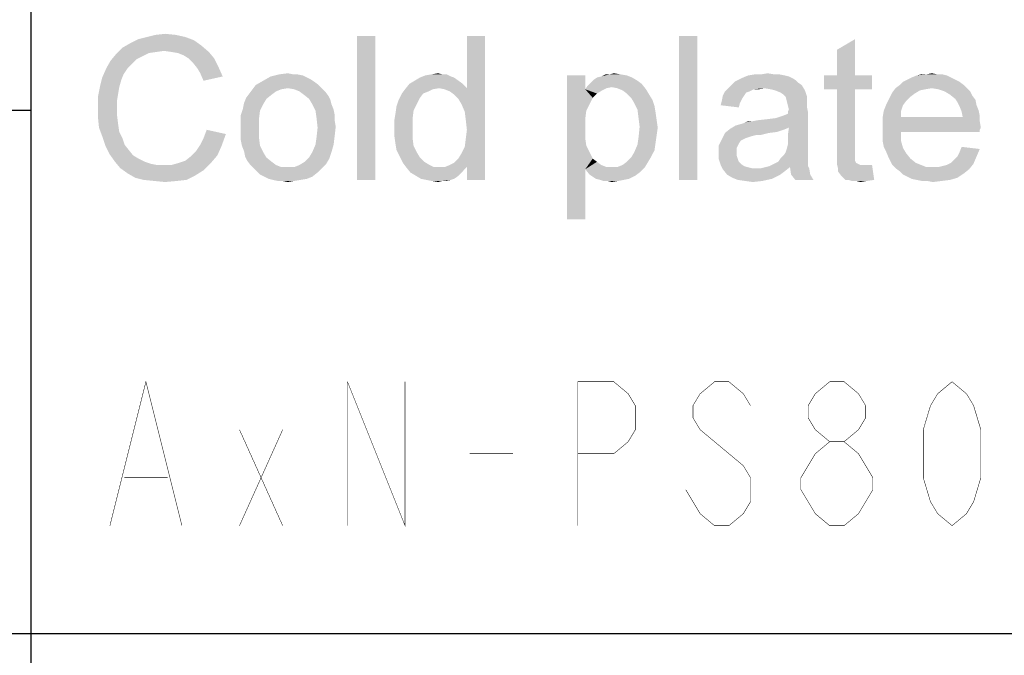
# Paper-space layout '61767N-2-A-2_1_2' of a CAD drawing. Header units: millimetres. Extents: x 0 to 594, y 1 to 420.
# Tile 61 of 83: x 515 to 535, y 40 to 54. Entities that reach past the tile are written whole.
import ezdxf

# ---------------------------------------------------------------- set-up
doc = ezdxf.new("R2010")
doc.units = ezdxf.units.MM
doc.header["$LTSCALE"] = 32.67
doc.layers.add('61767N-2-A-2_DXF_FORMAT', color=7, linetype='CONTINUOUS')
doc.layers.add('DETAIL', color=7, linetype='CONTINUOUS')

psp = doc.layouts.new('61767N-2-A-2_1_2')

# ---------------------------------------------------------------- linework, layer by layer
at = {"layer": '61767N-2-A-2_DXF_FORMAT', "color": 2, "linetype": 'Continuous'}
for p, q in [((515, 80.662), (515, 10)), ((409, 51.662), (515, 51.662)), ((409, 40.75), (584, 40.75))]:
    psp.add_line(p, q, dxfattribs=at)
at = {"layer": 'DETAIL', "color": 2, "linetype": 'Continuous', "const_width": 0.01}
for points in [[(516.65, 43), (517.4, 46), (518.15, 43)], [(521.6, 43), (521.6, 46), (522.8, 43), (522.8, 46)], [(526.4, 43), (526.4, 46), (527.15, 46), (527.45, 45.75), (527.6, 45.5), (527.6, 45), (527.45, 44.75), (527.15, 44.5), (526.4, 44.5)], [(530, 45.5), (529.85, 45.75), (529.55, 46), (529.25, 46), (528.95, 45.75), (528.8, 45.5), (528.8, 45.25), (528.95, 45), (529.25, 44.75), (529.55, 44.5), (529.85, 44.25), (530, 44), (530, 43.5), (529.85, 43.25), (529.55, 43), (529.25, 43), (528.95, 43.25), (528.8, 43.5), (528.65, 43.75)], [(531.65, 44.75), (531.35, 45), (531.2, 45.25), (531.2, 45.5), (531.35, 45.75), (531.65, 46), (531.95, 46), (532.25, 45.75), (532.4, 45.5), (532.4, 45.25), (532.25, 45), (531.95, 44.75)], [(534.2, 43), (533.9, 43.25), (533.75, 43.5), (533.6, 44), (533.6, 45), (533.75, 45.5), (533.9, 45.75), (534.2, 46), (534.5, 45.75), (534.65, 45.5), (534.8, 45), (534.8, 44), (534.65, 43.5), (534.5, 43.25), (534.2, 43)], [(519.35, 45), (520.25, 43)], [(519.35, 43), (520.25, 45)], [(531.65, 43), (531.35, 43.25), (531.2, 43.5), (531.05, 43.75), (531.05, 44), (531.2, 44.25), (531.35, 44.5), (531.65, 44.75), (531.95, 44.75), (532.25, 44.5), (532.4, 44.25), (532.55, 44), (532.55, 43.75), (532.4, 43.5), (532.25, 43.25), (531.95, 43), (531.65, 43)], [(524.15, 44.5), (525.05, 44.5)], [(516.95, 44), (517.85, 44)]]:
    psp.add_lwpolyline(points, dxfattribs=at)
at = {"layer": 'DETAIL', "color": 2, "linetype": 'Continuous'}
for points in [[(518.2222, 53.1838), (517.2444, 53.1393), (517.4222, 53.1838)], [(517.2444, 53.1393), (518.2222, 53.1838), (518.4, 53.1171)], [(518.0222, 53.2282), (517.4222, 53.1838), (517.6, 53.2282)], [(517.4222, 53.1838), (518.0222, 53.2282), (518.2222, 53.1838)], [(517.6, 53.2282), (517.8, 53.2504), (518.0222, 53.2282)], [(522.1778, 53.206), (521.8, 50.206), (521.8, 53.206)], [(521.8, 50.206), (522.1778, 53.206), (522.1778, 50.206)], [(523.9778, 51.7838), (524.0889, 52.1171), (524.4667, 53.206)], [(524.0444, 51.6282), (523.9778, 51.7838), (524.4667, 53.206)], [(524.0667, 51.4504), (524.0444, 51.6282), (524.4667, 53.206)], [(524.0444, 50.8949), (524.0667, 51.0727), (524.4667, 53.206)], [(524.0889, 50.4727), (524.0444, 50.8949), (524.4667, 53.206)], [(524.0889, 51.2504), (524.0667, 51.4504), (524.4667, 53.206)], [(524.0667, 51.0727), (524.0889, 51.2504), (524.4667, 53.206)], [(524.4667, 53.206), (524.0889, 52.1171), (524.0889, 53.206)], [(524.0889, 50.206), (524.0889, 50.4727), (524.4667, 53.206)], [(524.0889, 50.206), (524.4667, 53.206), (524.4667, 50.206)], [(528.8889, 53.206), (528.5111, 50.206), (528.5111, 53.206)], [(528.5111, 50.206), (528.8889, 53.206), (528.8889, 50.206)], [(517.7778, 52.8949), (516.7778, 52.8282), (516.9111, 52.9616)], [(518.5556, 53.006), (516.9111, 52.9616), (517.0667, 53.0504)], [(517.7778, 52.8949), (516.9111, 52.9616), (518.5556, 53.006)], [(518.4, 53.1171), (517.0667, 53.0504), (517.2444, 53.1393)], [(517.0667, 53.0504), (518.4, 53.1171), (518.5556, 53.006)], [(517.9333, 52.8727), (517.7778, 52.8949), (518.5556, 53.006)], [(517.9333, 52.8727), (518.5556, 53.006), (518.7111, 52.8727)], [(531.8, 52.3838), (531.8, 52.9171), (532.1778, 53.1393)], [(531.8, 52.3838), (532.1778, 53.1393), (532.1778, 52.3838)], [(517.3333, 52.7838), (516.6667, 52.6949), (516.7778, 52.8282)], [(517.3333, 52.7838), (517.2, 52.7171), (516.6667, 52.6949)], [(517.7778, 52.8949), (517.6222, 52.8727), (516.7778, 52.8282)], [(517.6222, 52.8727), (517.4667, 52.8504), (516.7778, 52.8282)], [(516.7778, 52.8282), (517.4667, 52.8504), (517.3333, 52.7838)], [(518.7111, 52.8727), (518.0667, 52.8504), (517.9333, 52.8727)], [(518.1778, 52.806), (518.0667, 52.8504), (518.7111, 52.8727)], [(518.2889, 52.7393), (518.1778, 52.806), (518.7111, 52.8727)], [(518.2889, 52.7393), (518.7111, 52.8727), (518.8222, 52.7393)], [(518.8222, 52.7393), (518.3778, 52.6504), (518.2889, 52.7393)], [(518.3778, 52.6504), (518.8222, 52.7393), (518.9111, 52.5616)], [(517.0222, 52.5393), (516.9333, 52.406), (516.4889, 52.3393)], [(517.0222, 52.5393), (516.4889, 52.3393), (516.5778, 52.5393)], [(517.1111, 52.6282), (516.5778, 52.5393), (516.6667, 52.6949)], [(516.5778, 52.5393), (517.1111, 52.6282), (517.0222, 52.5393)], [(516.6667, 52.6949), (517.2, 52.7171), (517.1111, 52.6282)], [(518.9111, 52.5616), (518.4667, 52.5393), (518.3778, 52.6504)], [(518.5333, 52.4282), (518.4667, 52.5393), (518.9111, 52.5616)], [(518.5333, 52.4282), (518.9111, 52.5616), (519, 52.3616)], [(516.8889, 52.2949), (516.4444, 52.1616), (516.4889, 52.3393)], [(516.4889, 52.3393), (516.9333, 52.406), (516.8889, 52.2949)], [(519, 52.3616), (518.6, 52.2727), (518.5333, 52.4282)], [(520.7556, 52.3393), (519.8444, 52.2727), (520, 52.3616)], [(520.7556, 52.3393), (520.8444, 52.2949), (519.8444, 52.2727)], [(520.5556, 52.406), (520.6667, 52.3838), (520, 52.3616)], [(520.4667, 52.406), (520.5556, 52.406), (520, 52.3616)], [(520.4667, 52.406), (520, 52.3616), (520.1778, 52.406)], [(520, 52.3616), (520.6667, 52.3838), (520.7556, 52.3393)], [(520.1778, 52.406), (520.3556, 52.4282), (520.4667, 52.406)], [(523.8222, 52.3393), (523, 52.2727), (523.1111, 52.3393)], [(523, 52.2727), (523.8222, 52.3393), (523.9778, 52.2282)], [(523.7556, 52.3616), (523.1111, 52.3393), (523.2222, 52.3838)], [(523.1111, 52.3393), (523.7556, 52.3616), (523.8222, 52.3393)], [(523.5778, 52.406), (523.6667, 52.406), (523.2222, 52.3838)], [(523.5778, 52.406), (523.2222, 52.3838), (523.3556, 52.406)], [(523.2222, 52.3838), (523.6667, 52.406), (523.7556, 52.3616)], [(523.3556, 52.406), (523.4889, 52.4282), (523.5778, 52.406)], [(526.5556, 52.3838), (526.5556, 52.0949), (526.1778, 49.3838)], [(526.5556, 52.3838), (526.1778, 49.3838), (526.1778, 52.3838)], [(527.5333, 52.3393), (526.7333, 52.2949), (526.8, 52.3393)], [(526.7333, 52.2949), (527.5333, 52.3393), (527.6444, 52.2727)], [(526.8, 52.3393), (526.8889, 52.3616), (527.4222, 52.3838)], [(526.8, 52.3393), (527.4222, 52.3838), (527.5333, 52.3393)], [(527.2889, 52.406), (527.4222, 52.3838), (526.8889, 52.3616)], [(527.0667, 52.406), (527.2889, 52.406), (526.8889, 52.3616)], [(527.0667, 52.406), (526.8889, 52.3616), (526.9778, 52.406)], [(527.0667, 52.406), (527.1556, 52.4282), (527.2889, 52.406)], [(530.8889, 52.3171), (529.7556, 52.2949), (529.8444, 52.3393)], [(530.7111, 52.3838), (530.8, 52.3616), (529.8444, 52.3393)], [(530.7111, 52.3838), (529.8444, 52.3393), (529.9556, 52.3838)], [(529.8444, 52.3393), (530.8, 52.3616), (530.8889, 52.3171)], [(530.4889, 52.406), (530.6, 52.406), (529.9556, 52.3838)], [(530.2222, 52.406), (530.4889, 52.406), (529.9556, 52.3838)], [(530.2222, 52.406), (529.9556, 52.3838), (530.0889, 52.406)], [(529.9556, 52.3838), (530.6, 52.406), (530.7111, 52.3838)], [(530.2222, 52.406), (530.3556, 52.4282), (530.4889, 52.406)], [(532.1778, 52.3838), (532.5333, 52.3838), (531.5333, 52.0949)], [(531.8, 52.3838), (532.1778, 52.3838), (531.5333, 52.0949)], [(531.8, 52.3838), (531.5333, 52.0949), (531.5333, 52.3838)], [(531.8, 52.0949), (531.5333, 52.0949), (532.5333, 52.3838)], [(532.1778, 52.0949), (531.8, 52.0949), (532.5333, 52.3838)], [(532.1778, 52.0949), (532.5333, 52.3838), (532.5333, 52.0949)], [(534.1778, 52.3393), (533.2667, 52.2949), (533.3556, 52.3393)], [(533.2667, 52.2949), (534.1778, 52.3393), (534.2667, 52.2949)], [(534.0889, 52.3838), (533.3556, 52.3393), (533.4667, 52.3838)], [(533.3556, 52.3393), (534.0889, 52.3838), (534.1778, 52.3393)], [(533.8889, 52.406), (534, 52.406), (533.4667, 52.3838)], [(533.6667, 52.406), (533.8889, 52.406), (533.4667, 52.3838)], [(533.6667, 52.406), (533.4667, 52.3838), (533.5556, 52.406)], [(533.4667, 52.3838), (534, 52.406), (534.0889, 52.3838)], [(533.6667, 52.406), (533.7778, 52.4282), (533.8889, 52.406)], [(516.8444, 52.1393), (516.4, 51.9393), (516.4444, 52.1616)], [(516.8444, 52.1393), (516.8222, 52.006), (516.4, 51.9393)], [(516.4444, 52.1616), (516.8889, 52.2949), (516.8444, 52.1393)], [(521, 52.1838), (520.3556, 52.1171), (519.6222, 52.0949)], [(521, 52.1838), (519.6222, 52.0949), (519.6889, 52.1838)], [(520.9111, 52.2504), (519.6889, 52.1838), (519.8444, 52.2727)], [(519.6889, 52.1838), (520.9111, 52.2504), (521, 52.1838)], [(519.8444, 52.2727), (520.8444, 52.2949), (520.9111, 52.2504)], [(520.3556, 52.1171), (521, 52.1838), (521.0667, 52.1171)], [(523.5111, 52.1171), (522.8, 52.0949), (522.8889, 52.206)], [(523.9778, 52.2282), (522.8889, 52.206), (523, 52.2727)], [(523.5111, 52.1171), (522.8889, 52.206), (523.9778, 52.2282)], [(523.5111, 52.1171), (523.9778, 52.2282), (524.0889, 52.1171)], [(527.1111, 52.1393), (526.5556, 52.0949), (526.6, 52.1616)], [(527.1111, 52.1393), (527, 52.1171), (526.5556, 52.0949)], [(527.7333, 52.206), (526.6, 52.1616), (526.6667, 52.2282)], [(527.1111, 52.1393), (526.6, 52.1616), (527.7333, 52.206)], [(527.6444, 52.2727), (526.6667, 52.2282), (526.7333, 52.2949)], [(526.6667, 52.2282), (527.6444, 52.2727), (527.7333, 52.206)], [(527.2222, 52.1171), (527.1111, 52.1393), (527.7333, 52.206)], [(527.2222, 52.1171), (527.7333, 52.206), (527.8222, 52.0949)], [(531.0667, 52.1838), (529.5333, 52.1171), (529.6, 52.1838)], [(530.2889, 52.1171), (529.5333, 52.1171), (531.0667, 52.1838)], [(531, 52.2282), (529.6, 52.1838), (529.6667, 52.2504)], [(529.6, 52.1838), (531, 52.2282), (531.0667, 52.1838)], [(530.9556, 52.2727), (529.6667, 52.2504), (529.7556, 52.2949)], [(529.6667, 52.2504), (530.9556, 52.2727), (531, 52.2282)], [(529.7556, 52.2949), (530.8889, 52.3171), (530.9556, 52.2727)], [(530.4222, 52.0949), (530.2889, 52.1171), (531.0667, 52.1838)], [(530.5111, 52.0727), (530.4222, 52.0949), (531.0667, 52.1838)], [(530.5111, 52.0727), (531.0667, 52.1838), (531.1333, 52.0727)], [(534.4444, 52.1838), (533.0222, 52.1171), (533.1111, 52.1838)], [(533.7778, 52.1171), (533.0222, 52.1171), (534.4444, 52.1838)], [(534.3556, 52.2504), (533.1111, 52.1838), (533.1778, 52.2504)], [(533.1111, 52.1838), (534.3556, 52.2504), (534.4444, 52.1838)], [(534.2667, 52.2949), (533.1778, 52.2504), (533.2667, 52.2949)], [(533.1778, 52.2504), (534.2667, 52.2949), (534.3556, 52.2504)], [(533.7778, 52.1171), (534.4444, 52.1838), (534.5111, 52.1171)], [(516.4, 51.9393), (516.8222, 52.006), (516.8, 51.8727)], [(516.8, 51.8727), (516.4, 51.7171), (516.4, 51.9393)], [(519.9111, 51.8949), (519.4444, 51.806), (519.4889, 51.9171)], [(520.0222, 51.9838), (519.4889, 51.9171), (519.5556, 52.006)], [(519.4889, 51.9171), (520.0222, 51.9838), (519.9111, 51.8949)], [(520.2222, 52.0949), (520.1111, 52.0504), (519.5556, 52.006)], [(520.2222, 52.0949), (519.5556, 52.006), (519.6222, 52.0949)], [(519.5556, 52.006), (520.1111, 52.0504), (520.0222, 51.9838)], [(519.6222, 52.0949), (520.3556, 52.1171), (520.2222, 52.0949)], [(521.0667, 52.1171), (520.4889, 52.0949), (520.3556, 52.1171)], [(520.6, 52.0504), (520.4889, 52.0949), (521.0667, 52.1171)], [(520.6, 52.0504), (521.0667, 52.1171), (521.1333, 52.0504)], [(521.1333, 52.0504), (520.6889, 51.9838), (520.6, 52.0504)], [(520.6889, 51.9838), (521.1333, 52.0504), (521.2, 51.9616)], [(521.2, 51.9616), (520.8, 51.8949), (520.6889, 51.9838)], [(520.8, 51.8949), (521.2, 51.9616), (521.2444, 51.8727)], [(523.1778, 52.006), (523.1111, 51.9171), (522.6667, 51.8727)], [(523.1778, 52.006), (522.6667, 51.8727), (522.7333, 52.006)], [(522.6667, 51.8727), (523.1111, 51.9171), (523.0444, 51.7838)], [(523.3778, 52.0949), (523.2889, 52.0504), (522.7333, 52.006)], [(523.3778, 52.0949), (522.7333, 52.006), (522.8, 52.0949)], [(522.7333, 52.006), (523.2889, 52.0504), (523.1778, 52.006)], [(522.8, 52.0949), (523.5111, 52.1171), (523.3778, 52.0949)], [(524.0889, 52.1171), (523.6222, 52.0949), (523.5111, 52.1171)], [(523.7333, 52.0504), (523.6222, 52.0949), (524.0889, 52.1171)], [(523.8222, 51.9838), (523.7333, 52.0504), (524.0889, 52.1171)], [(523.9111, 51.8949), (523.8222, 51.9838), (524.0889, 52.1171)], [(523.9778, 51.7838), (523.9111, 51.8949), (524.0889, 52.1171)], [(526.5556, 52.0949), (526.5778, 51.6504), (526.1778, 49.3838)], [(526.5556, 52.0949), (527, 52.1171), (526.9111, 52.0727)], [(526.5556, 52.0949), (526.9111, 52.0727), (526.8, 52.006)], [(526.5556, 52.0949), (526.8, 52.006), (526.7111, 51.9171)], [(526.5556, 52.0949), (526.7111, 51.9171), (526.5778, 51.6504)], [(526.7111, 51.9171), (526.6444, 51.7838), (526.5778, 51.6504)], [(527.8222, 52.0949), (527.3333, 52.0727), (527.2222, 52.1171)], [(527.4222, 52.006), (527.3333, 52.0727), (527.8222, 52.0949)], [(527.4222, 52.006), (527.8222, 52.0949), (527.8889, 51.9838)], [(527.8889, 51.9838), (527.5111, 51.9171), (527.4222, 52.006)], [(527.5111, 51.9171), (527.8889, 51.9838), (527.9556, 51.8727)], [(527.9556, 51.8727), (527.5778, 51.806), (527.5111, 51.9171)], [(529.8667, 51.9616), (529.8222, 51.8949), (529.4, 51.8504)], [(529.8667, 51.9616), (529.4, 51.8504), (529.4222, 51.9616)], [(529.9778, 52.0504), (529.9111, 52.0282), (529.4222, 51.9616)], [(529.9778, 52.0504), (529.4222, 51.9616), (529.4667, 52.0504)], [(529.4222, 51.9616), (529.9111, 52.0282), (529.8667, 51.9616)], [(530.2889, 52.1171), (530.0667, 52.0949), (529.4667, 52.0504)], [(530.2889, 52.1171), (529.4667, 52.0504), (529.5333, 52.1171)], [(529.4667, 52.0504), (530.0667, 52.0949), (529.9778, 52.0504)], [(530.0667, 52.0949), (530.2889, 52.1171), (530.1778, 52.0949)], [(531.1333, 52.0727), (530.6222, 52.0282), (530.5111, 52.0727)], [(530.6889, 51.9838), (530.6222, 52.0282), (531.1333, 52.0727)], [(530.7333, 51.9393), (530.6889, 51.9838), (531.1333, 52.0727)], [(530.7333, 51.9393), (531.1333, 52.0727), (531.1778, 51.9393)], [(531.1778, 51.9393), (530.7556, 51.8504), (530.7333, 51.9393)], [(531.1778, 51.9393), (531.1778, 51.8727), (530.7556, 51.8504)], [(532.1778, 52.0949), (531.8, 50.8282), (531.8, 52.0949)], [(531.8, 50.8282), (532.1778, 52.0949), (532.1778, 50.806)], [(533.3333, 51.9393), (532.8667, 51.8504), (532.9111, 51.9393)], [(532.8667, 51.8504), (533.3333, 51.9393), (533.2444, 51.8504)], [(533.4222, 52.006), (532.9111, 51.9393), (532.9556, 52.0282)], [(532.9111, 51.9393), (533.4222, 52.006), (533.3333, 51.9393)], [(533.7778, 52.1171), (533.6444, 52.0949), (532.9556, 52.0282)], [(533.7778, 52.1171), (532.9556, 52.0282), (533.0222, 52.1171)], [(533.6444, 52.0949), (533.5333, 52.0727), (532.9556, 52.0282)], [(532.9556, 52.0282), (533.5333, 52.0727), (533.4222, 52.006)], [(534.5111, 52.1171), (533.9111, 52.0949), (533.7778, 52.1171)], [(534.0444, 52.0504), (533.9111, 52.0949), (534.5111, 52.1171)], [(534.0444, 52.0504), (534.5111, 52.1171), (534.5778, 52.0504)], [(534.5778, 52.0504), (534.1556, 51.9838), (534.0444, 52.0504)], [(534.1556, 51.9838), (534.5778, 52.0504), (534.6222, 51.9616)], [(534.6222, 51.9616), (534.2667, 51.8949), (534.1556, 51.9838)], [(534.2667, 51.8949), (534.6222, 51.9616), (534.6889, 51.8727)], [(516.4, 51.7171), (516.8, 51.8727), (516.8, 51.7171)], [(516.8, 51.7171), (516.8, 51.5393), (516.4, 51.5171)], [(516.8, 51.7171), (516.4, 51.5171), (516.4, 51.7171)], [(519.8444, 51.7838), (519.4222, 51.6949), (519.4444, 51.806)], [(519.4222, 51.6949), (519.8444, 51.7838), (519.7778, 51.6504)], [(519.4444, 51.806), (519.9111, 51.8949), (519.8444, 51.7838)], [(521.2444, 51.8727), (520.8667, 51.7838), (520.8, 51.8949)], [(520.8667, 51.7838), (521.2444, 51.8727), (521.2667, 51.7838)], [(521.2667, 51.7838), (520.9333, 51.6504), (520.8667, 51.7838)], [(521.2667, 51.7838), (521.3111, 51.6727), (520.9333, 51.6504)], [(522.9778, 51.6504), (522.6, 51.5838), (522.6222, 51.7393)], [(523.0444, 51.7838), (522.6222, 51.7393), (522.6667, 51.8727)], [(522.6222, 51.7393), (523.0444, 51.7838), (522.9778, 51.6504)], [(527.5778, 51.806), (527.9556, 51.8727), (528, 51.7393)], [(528, 51.7393), (527.6444, 51.6727), (527.5778, 51.806)], [(527.6444, 51.6727), (528, 51.7393), (528.0222, 51.606)], [(529.7778, 51.806), (529.3778, 51.7616), (529.4, 51.8504)], [(529.3778, 51.7616), (529.7778, 51.806), (529.7556, 51.7171)], [(529.4, 51.8504), (529.8222, 51.8949), (529.7778, 51.806)], [(530.7556, 51.8504), (531.1778, 51.8727), (531.1778, 51.806)], [(531.1778, 51.806), (530.7778, 51.7616), (530.7556, 51.8504)], [(530.7778, 51.7616), (531.1778, 51.806), (531.1778, 51.7171)], [(531.1778, 51.7171), (530.8, 51.6727), (530.7778, 51.7616)], [(530.7778, 51.6282), (530.8, 51.6727), (531.1778, 51.7171)], [(530.7778, 51.6282), (531.1778, 51.7171), (531.2, 51.606)], [(533.1778, 51.7616), (532.7778, 51.6504), (532.8222, 51.7616)], [(532.7778, 51.6504), (533.1778, 51.7616), (533.1333, 51.6282)], [(533.2444, 51.8504), (532.8222, 51.7616), (532.8667, 51.8504)], [(532.8222, 51.7616), (533.2444, 51.8504), (533.1778, 51.7616)], [(534.6889, 51.8727), (534.3111, 51.8282), (534.2667, 51.8949)], [(534.3111, 51.8282), (534.6889, 51.8727), (534.7111, 51.7616)], [(534.7111, 51.7616), (534.3556, 51.7393), (534.3111, 51.8282)], [(534.3556, 51.7393), (534.7111, 51.7616), (534.7556, 51.6504)], [(534.7556, 51.6504), (534.4, 51.6282), (534.3556, 51.7393)], [(516.4, 51.5171), (516.8, 51.5393), (516.8222, 51.3616)], [(516.8222, 51.3616), (516.4222, 51.2949), (516.4, 51.5171)], [(519.7778, 51.6504), (519.3778, 51.5616), (519.4222, 51.6949)], [(519.3778, 51.5616), (519.7778, 51.6504), (519.7556, 51.4727)], [(519.7556, 51.4727), (519.3778, 51.4282), (519.3778, 51.5616)], [(520.9333, 51.6504), (521.3111, 51.6727), (521.3333, 51.5616)], [(521.3333, 51.5616), (520.9556, 51.4949), (520.9333, 51.6504)], [(520.9556, 51.4949), (521.3333, 51.5616), (521.3333, 51.4504)], [(522.9556, 51.4727), (522.5778, 51.4504), (522.6, 51.5838)], [(522.6, 51.5838), (522.9778, 51.6504), (522.9556, 51.4727)], [(526.5778, 51.6504), (526.5556, 51.4727), (526.1778, 49.3838)], [(528.0222, 51.606), (527.6667, 51.4949), (527.6444, 51.6727)], [(527.6667, 51.4949), (528.0222, 51.606), (528.0444, 51.4504)], [(529.6889, 51.3393), (530.5333, 51.4949), (531.2, 51.606)], [(530.8, 51.2949), (529.6889, 51.3393), (531.2, 51.606)], [(530.5333, 51.4949), (530.6667, 51.5393), (531.2, 51.606)], [(530.6667, 51.5393), (530.7778, 51.5838), (531.2, 51.606)], [(531.2, 51.606), (530.7778, 51.5838), (530.7778, 51.6282)], [(530.7778, 51.1393), (530.8, 51.2949), (531.2, 51.606)], [(530.7778, 51.1393), (531.2, 51.606), (531.2, 51.1171)], [(533.1333, 51.6282), (532.7556, 51.5171), (532.7778, 51.6504)], [(532.7556, 51.5171), (533.1333, 51.6282), (533.1333, 51.5171)], [(534.4222, 51.5171), (534.7778, 51.4282), (532.7556, 51.406)], [(533.1333, 51.5171), (534.4222, 51.5171), (532.7556, 51.406)], [(533.1333, 51.5171), (532.7556, 51.406), (532.7556, 51.5171)], [(534.4, 51.6282), (534.7556, 51.6504), (534.7778, 51.5393)], [(534.7778, 51.5393), (534.4222, 51.5171), (534.4, 51.6282)], [(534.4222, 51.5171), (534.7778, 51.5393), (534.7778, 51.4282)], [(516.4222, 51.2949), (516.8222, 51.3616), (516.8444, 51.206)], [(519.3778, 51.2949), (519.3778, 51.4282), (519.7556, 51.4727)], [(519.3778, 51.2949), (519.7556, 51.4727), (519.7556, 51.2949)], [(521.3333, 51.4504), (520.9778, 51.2949), (520.9556, 51.4949)], [(521.3333, 51.4504), (521.3556, 51.3171), (520.9778, 51.2949)], [(520.9778, 51.2949), (521.3556, 51.3171), (521.3333, 51.1171)], [(522.5778, 51.2727), (522.5778, 51.4504), (522.9556, 51.4727)], [(522.5778, 51.2727), (522.9556, 51.4727), (522.9556, 51.2727)], [(526.5556, 51.4727), (526.5556, 51.2727), (526.1778, 49.3838)], [(528.0444, 51.4504), (527.6889, 51.3171), (527.6667, 51.4949)], [(528.0667, 51.2949), (527.6667, 51.0949), (527.6889, 51.3171)], [(527.6889, 51.3171), (528.0444, 51.4504), (528.0667, 51.2949)], [(530.8, 51.2949), (529.5778, 51.2727), (529.6889, 51.3393)], [(529.6889, 51.3393), (529.8444, 51.3838), (530.5333, 51.4949)], [(529.8444, 51.3838), (529.8889, 51.406), (530.5333, 51.4949)], [(529.8889, 51.406), (530.0444, 51.4282), (530.5333, 51.4949)], [(530.0444, 51.4282), (529.8889, 51.406), (529.9556, 51.4282)], [(530.0444, 51.4282), (530.3556, 51.4727), (530.5333, 51.4949)], [(530.0444, 51.4282), (530.1556, 51.4504), (530.3556, 51.4727)], [(532.7556, 51.406), (534.7778, 51.4282), (534.8, 51.2949)], [(534.8, 51.2949), (532.7556, 51.2727), (532.7556, 51.406)], [(516.8444, 51.206), (516.4889, 51.1171), (516.4222, 51.2949)], [(516.4889, 51.1171), (516.8444, 51.206), (516.9111, 51.0727)], [(516.9111, 51.0727), (516.5556, 50.9171), (516.4889, 51.1171)], [(518.5333, 50.9393), (518.6, 51.0727), (519.0667, 51.1616)], [(518.5333, 50.9393), (519.0667, 51.1616), (518.9778, 50.9171)], [(519.0667, 51.1616), (518.6, 51.0727), (518.6667, 51.2504)], [(519.7556, 51.2949), (519.3778, 51.1616), (519.3778, 51.2949)], [(519.3778, 51.1616), (519.7556, 51.2949), (519.7556, 51.0949)], [(519.7556, 51.0949), (519.3778, 51.0282), (519.3778, 51.1616)], [(519.4, 50.9171), (519.3778, 51.0282), (519.7556, 51.0949)], [(519.4, 50.9171), (519.7556, 51.0949), (519.7778, 50.9171)], [(520.9333, 50.9393), (520.9556, 51.0949), (521.3333, 51.1171)], [(520.9333, 50.9393), (521.3333, 51.1171), (521.3111, 50.9393)], [(521.3333, 51.1171), (520.9556, 51.0949), (520.9778, 51.2949)], [(522.9556, 51.2727), (522.5778, 51.1171), (522.5778, 51.2727)], [(522.5778, 51.1171), (522.9556, 51.2727), (522.9556, 51.0949)], [(522.9556, 51.0949), (522.6, 50.9616), (522.5778, 51.1171)], [(522.6, 50.9616), (522.9556, 51.0949), (522.9778, 50.9171)], [(526.5556, 51.2727), (526.5556, 51.0727), (526.1778, 49.3838)], [(528.0222, 50.9838), (527.6444, 50.9393), (527.6667, 51.0949)], [(528.0667, 51.2949), (528.0444, 51.1393), (527.6667, 51.0949)], [(527.6667, 51.0949), (528.0444, 51.1393), (528.0222, 50.9838)], [(530.3778, 51.1838), (530.1111, 51.1393), (529.4, 51.0504)], [(530.3778, 51.1838), (529.4, 51.0504), (529.4667, 51.1838)], [(530.1111, 51.1393), (530.0222, 51.1171), (529.4, 51.0504)], [(530.0222, 51.1171), (529.9556, 51.0949), (529.4, 51.0504)], [(529.9556, 51.0949), (529.8889, 51.0727), (529.4, 51.0504)], [(530.6889, 51.2504), (529.4667, 51.1838), (529.5778, 51.2727)], [(530.6889, 51.2504), (530.5556, 51.206), (529.4667, 51.1838)], [(529.4667, 51.1838), (530.5556, 51.206), (530.3778, 51.1838)], [(529.5778, 51.2727), (530.8, 51.2949), (530.6889, 51.2504)], [(530.1111, 51.1393), (530.3778, 51.1838), (530.2, 51.1393)], [(531.2, 51.1171), (530.7778, 51.0282), (530.7778, 51.1393)], [(530.7778, 51.0282), (531.2, 51.1171), (531.2, 50.9838)], [(532.7556, 51.2727), (534.8, 51.2949), (534.7778, 51.2504)], [(532.7556, 51.2727), (534.7778, 51.2504), (533.1333, 51.206)], [(533.1333, 51.206), (532.7556, 51.1393), (532.7556, 51.2727)], [(532.7556, 51.1393), (533.1333, 51.206), (533.1333, 51.0282)], [(533.1333, 51.0282), (532.7556, 51.006), (532.7556, 51.1393)], [(533.1333, 51.206), (534.7778, 51.2504), (534.7778, 51.206)], [(516.9111, 51.0727), (516.9556, 50.9393), (516.5556, 50.9171)], [(516.5556, 50.9171), (516.9556, 50.9393), (517.0444, 50.8282)], [(517.0444, 50.8282), (516.6444, 50.7393), (516.5556, 50.9171)], [(518.9778, 50.9171), (518.4444, 50.806), (518.5333, 50.9393)], [(518.4444, 50.806), (518.9778, 50.9171), (518.8889, 50.7171)], [(519.7778, 50.9171), (519.4444, 50.806), (519.4, 50.9171)], [(519.4444, 50.806), (519.7778, 50.9171), (519.8444, 50.7838)], [(521.3111, 50.9393), (520.8667, 50.7838), (520.9333, 50.9393)], [(520.8667, 50.7838), (521.3111, 50.9393), (521.2667, 50.7838)], [(522.9778, 50.9171), (522.6222, 50.8282), (522.6, 50.9616)], [(522.6222, 50.8282), (522.9778, 50.9171), (523.0444, 50.7838)], [(524.0889, 50.4727), (523.9778, 50.7616), (524.0444, 50.8949)], [(526.5556, 51.0727), (526.5778, 50.9171), (526.1778, 49.3838)], [(526.5778, 50.9171), (526.6444, 50.7838), (526.1778, 49.3838)], [(528, 50.8282), (527.5778, 50.7838), (527.6444, 50.9393)], [(527.6444, 50.9393), (528.0222, 50.9838), (528, 50.8282)], [(529.8, 51.0282), (529.3333, 50.9171), (529.4, 51.0504)], [(529.8, 51.0282), (529.7556, 50.9616), (529.3333, 50.9171)], [(529.3333, 50.9171), (529.7556, 50.9616), (529.7111, 50.8727)], [(529.7111, 50.8727), (529.3333, 50.7616), (529.3333, 50.9171)], [(529.4, 51.0504), (529.8889, 51.0727), (529.8, 51.0282)], [(531.2, 50.8727), (530.7556, 50.8504), (530.7778, 50.9393)], [(531.2, 50.9838), (530.7778, 50.9393), (530.7778, 51.0282)], [(530.7778, 50.9393), (531.2, 50.9838), (531.2, 50.8727)], [(532.7778, 50.8949), (532.7556, 51.006), (533.1333, 51.0282)], [(532.7778, 50.8949), (533.1333, 51.0282), (533.1778, 50.8727)], [(533.1778, 50.8727), (532.8222, 50.806), (532.7778, 50.8949)], [(534.7778, 50.8504), (534.3556, 50.7838), (534.4, 50.8949)], [(516.6444, 50.7393), (517.0444, 50.8282), (517.1333, 50.7171)], [(517.1333, 50.7171), (516.7556, 50.5838), (516.6444, 50.7393)], [(517.1333, 50.7171), (517.2444, 50.6504), (516.7556, 50.5838)], [(518.0889, 50.5616), (518.2222, 50.606), (518.8889, 50.7171)], [(518.0889, 50.5616), (518.8889, 50.7171), (518.7556, 50.5616)], [(518.2222, 50.606), (518.3333, 50.6949), (518.8889, 50.7171)], [(518.8889, 50.7171), (518.3333, 50.6949), (518.4444, 50.806)], [(519.8444, 50.7838), (519.4667, 50.6949), (519.4444, 50.806)], [(519.4667, 50.6949), (519.8444, 50.7838), (519.9111, 50.6727)], [(519.9111, 50.6727), (519.5111, 50.606), (519.4667, 50.6949)], [(521.2667, 50.7838), (520.8, 50.6727), (520.8667, 50.7838)], [(520.8, 50.6727), (521.2667, 50.7838), (521.2222, 50.6504)], [(523.0444, 50.7838), (522.6889, 50.6949), (522.6222, 50.8282)], [(522.6889, 50.6949), (523.0444, 50.7838), (523.1111, 50.6727)], [(523.1111, 50.6727), (522.7556, 50.5616), (522.6889, 50.6949)], [(524.0889, 50.4727), (523.9111, 50.6504), (523.9778, 50.7616)], [(526.6444, 50.7838), (526.5556, 50.4282), (526.1778, 49.3838)], [(526.6444, 50.7838), (526.7111, 50.6504), (526.5556, 50.4282)], [(527.4222, 50.5838), (527.5111, 50.6727), (527.9333, 50.6949)], [(527.4222, 50.5838), (527.9333, 50.6949), (527.8667, 50.5838)], [(527.9333, 50.6949), (527.5111, 50.6727), (527.5778, 50.7838)], [(527.5778, 50.7838), (528, 50.8282), (527.9333, 50.6949)], [(529.7111, 50.8727), (529.7111, 50.7838), (529.3333, 50.7616)], [(529.3333, 50.7616), (529.7111, 50.7838), (529.7111, 50.7171)], [(529.7111, 50.7171), (529.3333, 50.6504), (529.3333, 50.7616)], [(529.3333, 50.6504), (529.7111, 50.7171), (529.7333, 50.6504)], [(531.2, 50.6949), (530.6222, 50.6504), (530.6889, 50.7171)], [(530.6222, 50.6504), (531.2, 50.6949), (531.2, 50.606)], [(531.2, 50.7838), (530.6889, 50.7171), (530.7333, 50.7838)], [(530.6889, 50.7171), (531.2, 50.7838), (531.2, 50.6949)], [(530.7333, 50.7838), (530.7556, 50.8504), (531.2, 50.8727)], [(530.7333, 50.7838), (531.2, 50.8727), (531.2, 50.7838)], [(532.1778, 50.806), (531.8, 50.6727), (531.8, 50.8282)], [(532.1778, 50.806), (532.1778, 50.7393), (531.8, 50.6727)], [(531.8, 50.6727), (532.1778, 50.7393), (532.1778, 50.6727)], [(532.8222, 50.806), (533.1778, 50.8727), (533.2444, 50.7616)], [(533.2444, 50.7616), (532.8667, 50.6949), (532.8222, 50.806)], [(532.8667, 50.6949), (533.2444, 50.7616), (533.3333, 50.6504)], [(533.3333, 50.6504), (532.9111, 50.606), (532.8667, 50.6949)], [(534.1778, 50.5616), (534.2444, 50.6282), (534.7111, 50.6949)], [(534.1778, 50.5616), (534.7111, 50.6949), (534.6444, 50.5393)], [(534.7111, 50.6949), (534.2444, 50.6282), (534.3111, 50.6949)], [(534.3111, 50.6949), (534.3556, 50.7838), (534.7778, 50.8504)], [(534.3111, 50.6949), (534.7778, 50.8504), (534.7111, 50.6949)], [(516.7556, 50.5838), (517.2444, 50.6504), (517.3778, 50.5838)], [(517.3778, 50.5838), (516.8667, 50.4504), (516.7556, 50.5838)], [(517.3778, 50.5838), (517.5111, 50.5393), (516.8667, 50.4504)], [(516.8667, 50.4504), (517.9333, 50.5171), (518.7556, 50.5616)], [(516.8667, 50.4504), (518.7556, 50.5616), (518.6, 50.406)], [(517.5111, 50.5393), (517.6222, 50.5171), (516.8667, 50.4504)], [(517.7778, 50.5171), (517.9333, 50.5171), (516.8667, 50.4504)], [(517.6222, 50.5171), (517.7778, 50.5171), (516.8667, 50.4504)], [(518.7556, 50.5616), (517.9333, 50.5171), (518.0889, 50.5616)], [(519.5111, 50.606), (519.9111, 50.6727), (520.0222, 50.5838)], [(520.0222, 50.5838), (519.5778, 50.5171), (519.5111, 50.606)], [(519.5778, 50.5171), (520.0222, 50.5838), (520.1111, 50.5171)], [(520.1111, 50.5171), (519.6444, 50.4504), (519.5778, 50.5171)], [(520.1111, 50.5171), (520.2222, 50.4727), (519.6444, 50.4504)], [(520.4889, 50.4727), (520.6, 50.5171), (521.1556, 50.5393)], [(520.4889, 50.4727), (521.1556, 50.5393), (521.0667, 50.4504)], [(521.1556, 50.5393), (520.6, 50.5171), (520.7111, 50.5838)], [(521.2222, 50.6504), (520.7111, 50.5838), (520.8, 50.6727)], [(520.7111, 50.5838), (521.2222, 50.6504), (521.1556, 50.5393)], [(523.1111, 50.6727), (523.2, 50.5838), (522.7556, 50.5616)], [(522.7556, 50.5616), (523.2, 50.5838), (523.3111, 50.5171)], [(523.3111, 50.5171), (522.8222, 50.4727), (522.7556, 50.5616)], [(522.8222, 50.4727), (523.3111, 50.5171), (523.4, 50.4727)], [(524.0889, 50.4727), (523.6222, 50.4727), (523.7333, 50.5171)], [(524.0889, 50.4727), (523.7333, 50.5171), (523.8222, 50.5616)], [(524.0889, 50.4727), (523.8222, 50.5616), (523.9111, 50.6504)], [(526.7111, 50.6504), (526.8, 50.5838), (526.5556, 50.4282)], [(526.8, 50.5838), (526.8889, 50.5171), (526.5556, 50.4282)], [(526.8889, 50.5171), (527, 50.4727), (526.5556, 50.4282)], [(527.2222, 50.4727), (527.3333, 50.5171), (527.8667, 50.5838)], [(527.2222, 50.4727), (527.8667, 50.5838), (527.8, 50.4727)], [(527.8667, 50.5838), (527.3333, 50.5171), (527.4222, 50.5838)], [(529.7333, 50.6504), (529.3778, 50.5171), (529.3333, 50.6504)], [(529.7333, 50.6504), (529.7556, 50.5838), (529.3778, 50.5171)], [(529.7556, 50.5838), (529.8, 50.5393), (529.3778, 50.5171)], [(529.3778, 50.5171), (529.8, 50.5393), (529.8667, 50.4949)], [(529.8667, 50.4949), (529.4222, 50.4282), (529.3778, 50.5171)], [(529.8667, 50.4949), (529.9333, 50.4727), (529.4222, 50.4282)], [(531.2, 50.4949), (530.3111, 50.4727), (530.4, 50.4949)], [(530.8222, 50.4727), (530.3111, 50.4727), (531.2, 50.4949)], [(530.4, 50.4949), (530.4889, 50.5393), (531.2, 50.5616)], [(530.4, 50.4949), (531.2, 50.5616), (531.2, 50.4949)], [(531.2, 50.5616), (530.4889, 50.5393), (530.5778, 50.5838)], [(531.2, 50.606), (530.5778, 50.5838), (530.6222, 50.6504)], [(530.5778, 50.5838), (531.2, 50.606), (531.2, 50.5616)], [(530.8222, 50.4727), (531.2, 50.4949), (531.2222, 50.4504)], [(532.1778, 50.6727), (532.1778, 50.6282), (531.8, 50.5393)], [(532.1778, 50.6727), (531.8, 50.5393), (531.8, 50.6727)], [(532.1778, 50.6282), (532.1778, 50.606), (531.8, 50.5393)], [(532.1778, 50.606), (532.2, 50.5616), (531.8, 50.5393)], [(531.8, 50.5393), (532.2, 50.5616), (532.2444, 50.5393)], [(532.2444, 50.5393), (531.8222, 50.4504), (531.8, 50.5393)], [(532.2444, 50.5393), (532.2889, 50.5171), (531.8222, 50.4504)], [(532.4444, 50.5171), (532.5333, 50.5171), (531.8222, 50.4504)], [(532.3778, 50.5171), (532.4444, 50.5171), (531.8222, 50.4504)], [(532.2889, 50.5171), (532.3778, 50.5171), (531.8222, 50.4504)], [(531.8222, 50.3838), (531.8222, 50.4504), (532.5333, 50.5171)], [(531.8889, 50.2949), (531.8222, 50.3838), (532.5333, 50.5171)], [(531.9778, 50.206), (531.8889, 50.2949), (532.5333, 50.5171)], [(532.0444, 50.206), (531.9778, 50.206), (532.5333, 50.5171)], [(532.0444, 50.206), (532.5333, 50.5171), (532.5778, 50.206)], [(532.9111, 50.606), (533.3333, 50.6504), (533.4444, 50.5616)], [(533.4444, 50.5616), (532.9556, 50.5171), (532.9111, 50.606)], [(532.9556, 50.5171), (533.4444, 50.5616), (533.5556, 50.5171)], [(533.5556, 50.5171), (533.0222, 50.4504), (532.9556, 50.5171)], [(533.5556, 50.5171), (533.6667, 50.4727), (533.0222, 50.4504)], [(533.9111, 50.4727), (534, 50.4949), (534.6444, 50.5393)], [(533.9111, 50.4727), (534.6444, 50.5393), (534.5556, 50.4282)], [(534, 50.4949), (534.0889, 50.5171), (534.6444, 50.5393)], [(534.6444, 50.5393), (534.0889, 50.5171), (534.1778, 50.5616)], [(518.6, 50.406), (517.0222, 50.3393), (516.8667, 50.4504)], [(517.0222, 50.3393), (518.6, 50.406), (518.4222, 50.2949)], [(518.4222, 50.2949), (517.1778, 50.2504), (517.0222, 50.3393)], [(517.3556, 50.206), (517.1778, 50.2504), (518.4222, 50.2949)], [(517.3556, 50.206), (518.4222, 50.2949), (518.2444, 50.206)], [(520.3556, 50.4727), (520.4889, 50.4727), (519.6444, 50.4504)], [(520.2222, 50.4727), (520.3556, 50.4727), (519.6444, 50.4504)], [(521.0667, 50.4504), (519.6444, 50.4504), (520.4889, 50.4727)], [(521.0667, 50.4504), (519.7111, 50.3838), (519.6444, 50.4504)], [(519.7111, 50.3838), (521.0667, 50.4504), (520.9778, 50.3616)], [(520.9778, 50.3616), (519.7778, 50.3171), (519.7111, 50.3838)], [(519.8667, 50.2727), (519.7778, 50.3171), (520.9778, 50.3616)], [(519.8667, 50.2727), (520.9778, 50.3616), (520.8667, 50.2727)], [(523.4, 50.4727), (522.9111, 50.3616), (522.8222, 50.4727)], [(524.0889, 50.4727), (524.0222, 50.406), (522.9111, 50.3616)], [(523.6222, 50.4727), (524.0889, 50.4727), (522.9111, 50.3616)], [(523.5111, 50.4727), (523.6222, 50.4727), (522.9111, 50.3616)], [(523.4, 50.4727), (523.5111, 50.4727), (522.9111, 50.3616)], [(522.9111, 50.3616), (524.0222, 50.406), (523.9556, 50.3393)], [(523.9556, 50.3393), (523.0222, 50.2949), (522.9111, 50.3616)], [(523.0222, 50.2949), (523.9556, 50.3393), (523.8889, 50.2727)], [(523.8889, 50.2727), (523.1333, 50.2282), (523.0222, 50.2949)], [(526.1778, 49.3838), (526.5556, 50.4282), (526.5556, 49.3838)], [(526.5556, 50.4282), (527.8, 50.4727), (527.6889, 50.3616)], [(527.2222, 50.4727), (527.8, 50.4727), (526.5556, 50.4282)], [(527.1111, 50.4727), (527.2222, 50.4727), (526.5556, 50.4282)], [(527, 50.4727), (527.1111, 50.4727), (526.5556, 50.4282)], [(527.6889, 50.3616), (526.6444, 50.3171), (526.5556, 50.4282)], [(526.6444, 50.3171), (527.6889, 50.3616), (527.6, 50.2949)], [(527.6, 50.2949), (526.7778, 50.2282), (526.6444, 50.3171)], [(526.7778, 50.2282), (527.6, 50.2949), (527.4667, 50.2282)], [(529.9333, 50.4727), (530.0222, 50.4504), (529.4222, 50.4282)], [(530.1333, 50.4504), (530.2222, 50.4504), (529.4222, 50.4282)], [(530.0222, 50.4504), (530.1333, 50.4504), (529.4222, 50.4282)], [(530.7111, 50.3838), (529.4222, 50.4282), (530.2222, 50.4504)], [(530.7111, 50.3838), (529.5111, 50.3171), (529.4222, 50.4282)], [(529.5111, 50.3171), (530.7111, 50.3838), (530.6222, 50.3171)], [(530.6222, 50.3171), (529.6222, 50.2504), (529.5111, 50.3171)], [(530.6222, 50.3171), (530.5333, 50.2727), (529.6222, 50.2504)], [(530.8222, 50.4727), (530.2222, 50.4504), (530.3111, 50.4727)], [(530.2222, 50.4504), (530.8222, 50.4727), (530.7111, 50.3838)], [(531.2222, 50.4504), (530.8444, 50.3171), (530.8222, 50.4727)], [(530.8444, 50.3171), (531.2222, 50.4504), (531.2444, 50.3171)], [(531.2444, 50.3171), (530.9333, 50.206), (530.8444, 50.3171)], [(530.9333, 50.206), (531.2444, 50.3171), (531.3111, 50.206)], [(533.8, 50.4727), (533.9111, 50.4727), (533.0222, 50.4504)], [(533.6667, 50.4727), (533.8, 50.4727), (533.0222, 50.4504)], [(534.5556, 50.4282), (533.0222, 50.4504), (533.9111, 50.4727)], [(534.5556, 50.4282), (533.1111, 50.3838), (533.0222, 50.4504)], [(533.1111, 50.3838), (534.5556, 50.4282), (534.4444, 50.3393)], [(534.4444, 50.3393), (533.1778, 50.3171), (533.1111, 50.3838)], [(533.2667, 50.2727), (533.1778, 50.3171), (534.4444, 50.3393)], [(533.2667, 50.2727), (534.4444, 50.3393), (534.3111, 50.2504)], [(518.2444, 50.206), (517.5778, 50.1838), (517.3556, 50.206)], [(517.5778, 50.1838), (518.2444, 50.206), (518.0444, 50.1838)], [(518.0444, 50.1838), (517.8, 50.1616), (517.5778, 50.1838)], [(520.8667, 50.2727), (519.9556, 50.2282), (519.8667, 50.2727)], [(519.9556, 50.2282), (520.8667, 50.2727), (520.7556, 50.2282)], [(520.7556, 50.2282), (520.0444, 50.206), (519.9556, 50.2282)], [(520.0444, 50.206), (520.7556, 50.2282), (520.6222, 50.206)], [(520.6222, 50.206), (520.1556, 50.1838), (520.0444, 50.206)], [(520.2444, 50.1838), (520.1556, 50.1838), (520.6222, 50.206)], [(520.2444, 50.1838), (520.6222, 50.206), (520.4889, 50.1838)], [(520.4889, 50.1838), (520.3556, 50.1616), (520.2444, 50.1838)], [(523.1333, 50.2282), (523.8889, 50.2727), (523.8222, 50.2282)], [(523.8222, 50.2282), (523.2444, 50.206), (523.1333, 50.2282)], [(523.2444, 50.206), (523.8222, 50.2282), (523.7556, 50.206)], [(523.7556, 50.206), (523.3556, 50.1838), (523.2444, 50.206)], [(523.5778, 50.1838), (523.3556, 50.1838), (523.7556, 50.206)], [(523.5778, 50.1838), (523.4889, 50.1616), (523.3556, 50.1838)], [(523.5778, 50.1838), (523.7556, 50.206), (523.6667, 50.1838)], [(527.4667, 50.2282), (526.8667, 50.206), (526.7778, 50.2282)], [(526.8667, 50.206), (527.4667, 50.2282), (527.3556, 50.206)], [(527.3556, 50.206), (526.9333, 50.1838), (526.8667, 50.206)], [(527.0222, 50.1838), (526.9333, 50.1838), (527.3556, 50.206)], [(527.0222, 50.1838), (527.3556, 50.206), (527.2444, 50.1838)], [(527.2444, 50.1838), (527.1111, 50.1616), (527.0222, 50.1838)], [(529.6222, 50.2504), (530.5333, 50.2727), (530.4444, 50.2282)], [(530.4444, 50.2282), (529.7333, 50.206), (529.6222, 50.2504)], [(529.8889, 50.1838), (529.7333, 50.206), (530.4444, 50.2282)], [(529.8889, 50.1838), (530.4444, 50.2282), (530.2444, 50.1838)], [(530.2444, 50.1838), (530.0444, 50.1616), (529.8889, 50.1838)], [(532.5778, 50.206), (532.1111, 50.1838), (532.0444, 50.206)], [(532.2, 50.1838), (532.1111, 50.1838), (532.5778, 50.206)], [(532.2, 50.1838), (532.5778, 50.206), (532.4222, 50.1838)], [(532.4222, 50.1838), (532.2889, 50.1616), (532.2, 50.1838)], [(534.3111, 50.2504), (533.3556, 50.2282), (533.2667, 50.2727)], [(533.4667, 50.206), (533.3556, 50.2282), (534.3111, 50.2504)], [(533.4667, 50.206), (534.3111, 50.2504), (534.1556, 50.206)], [(534.1556, 50.206), (533.5778, 50.1838), (533.4667, 50.206)], [(533.6889, 50.1838), (533.5778, 50.1838), (534.1556, 50.206)], [(533.6889, 50.1838), (534.1556, 50.206), (533.9778, 50.1838)], [(533.9778, 50.1838), (533.8, 50.1616), (533.6889, 50.1838)]]:
    psp.add_solid(points, dxfattribs=at)

doc.saveas('drawing.dxf')
